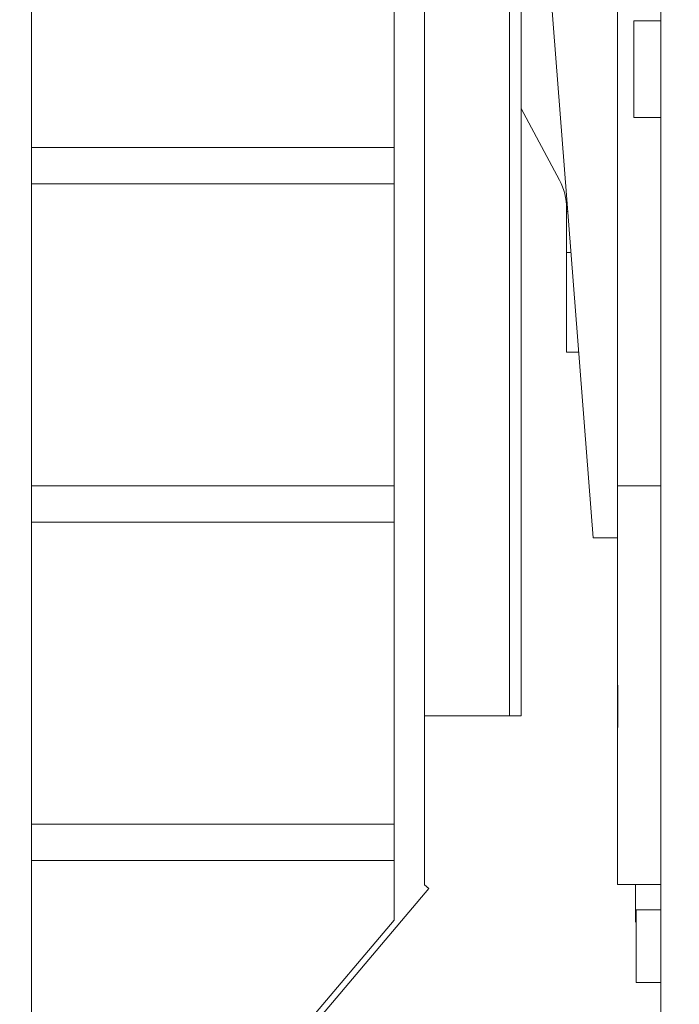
# Model space of a CAD drawing. Extents: x 0 to 59450, y 0 to 42050.
# Tile 179 of 256: x 37689 to 38235, y 20278 to 21093. Entities that reach past the tile are written whole.
import ezdxf

# ---------------------------------------------------------------- set-up
doc = ezdxf.new("R2010")
doc.units = 0
doc.header["$LTSCALE"] = 20
doc.header["$MEASUREMENT"] = 0
doc.layers.get('0').update_dxf_attribs({"linetype": 'CONTINUOUS'})
doc.layers.get('Defpoints').update_dxf_attribs({"linetype": 'CONTINUOUS'})
doc.dimstyles.new('DXF001', dxfattribs={"dimtxt": 3.1, "dimasz": 2, "dimexe": 2, "dimexo": 0.8, "dimgap": 0.09, "dimtad": 1, "dimdsep": 46, "dimtxsty": 'STANDARD', "dimcen": 0.09, "dimazin": 2, "dimtfac": 0.645161, "dimtdec": 4, "dimtmove": 0, "dimatfit": 3, "dimfxl": 1, "dimtvp": 0.66129, "dimtolj": 1, "dimtzin": 0, "dimarcsym": 0})

# ---------------------------------------------------------------- blocks, each defined once
blk = doc.blocks.new('_OPEN')
at = {"color": 0, "linetype": 'ByBlock', "lineweight": -2}
for p, q in [((-1, 0.166667), (0, 0)), ((0, 0), (-1, -0.166667)), ((0, 0), (-1, 0))]:
    blk.add_line(p, q, dxfattribs=at)
blk = doc.blocks.new('*D21')
at = {"color": 0, "linetype": 'Continuous', "lineweight": -2}
for p, q in [((39011.39, 20735.9), (39011.39, 18731.17)), ((25944.33, 20623.92), (25944.33, 18731.17)), ((39009.39, 18733.17), (25946.33, 18733.17))]:
    blk.add_line(p, q, dxfattribs=at)
at = {"layer": 'Defpoints', "color": 0, "linetype": 'Continuous'}
for p in [(39011.39, 20736.7), (25944.33, 20624.72), (25944.33, 18733.17)]:
    blk.add_point(p, dxfattribs=at)
at = {"color": 0, "linetype": 'Continuous', "lineweight": -2, "xscale": 2, "yscale": 2, "zscale": 2, "rotation": 180}
blk.add_blockref('_OPEN', (25944.33, 18733.17), dxfattribs=at)
at = {"color": 0, "linetype": 'Continuous', "lineweight": -2, "xscale": 2, "yscale": 2, "zscale": 2}
blk.add_blockref('_OPEN', (39011.39, 18733.17), dxfattribs=at)
at = {"color": 0, "linetype": 'Continuous', "lineweight": 13, "insert": (32696.76, 18783.26), "char_height": 100, "attachment_point": 5}
blk.add_mtext('\\A1;\\A1;13067', dxfattribs=at)

msp = doc.modelspace()

# ---------------------------------------------------------------- linework, layer by layer
at = {"color": 3, "linetype": 'Continuous', "lineweight": 13}
for p, q in [((38094.226, 21636.427), (38094.226, 20516.427)), ((38103.626, 20516.427), (38103.626, 21636.427)), ((37698.626, 20096.625), (37698.626, 21496.427)), ((37998.626, 20347.138), (37998.626, 21496.427)), ((38023.626, 20516.427), (38023.626, 21496.427)), ((38219.452, 21201.664), (38219.452, 20260.664)), ((38183.452, 20663.664), (38183.452, 21180.664)), ((38125.452, 21150.664), (38163.452, 20663.664)), ((38196.952, 21091.664), (38196.952, 21011.664)), ((38196.952, 21091.664), (38219.451, 21091.664)), ((38103.626, 21019.107), (38135.449, 20959.77)), ((38219.451, 21011.664), (38196.952, 21011.664)), ((37998.626, 20986.625), (37698.626, 20986.625)), ((37698.626, 20956.625), (37998.626, 20956.625)), ((38141.386, 20936.138), (38141.386, 20933.7)), ((38142.383, 20933.7), (38141.386, 20933.7)), ((38141.386, 20899.729), (38141.386, 20933.7)), ((38141.386, 20817.26), (38141.386, 20899.729)), ((38141.386, 20899.729), (38145.032, 20899.729)), ((38141.386, 20817.26), (38151.467, 20817.26)), ((37998.626, 20706.625), (37698.626, 20706.625)), ((38183.452, 20706.664), (38219.451, 20706.664)), ((37698.626, 20676.625), (37998.626, 20676.625)), ((38163.452, 20663.664), (38173.452, 20663.664)), ((38183.452, 20663.664), (38173.452, 20663.664)), ((38183.452, 20663.664), (38183.452, 20639.664)), ((38183.452, 20639.664), (38183.452, 20496.664)), ((38183.841, 20536.679), (38183.841, 20541.679)), ((38183.841, 20536.679), (38183.841, 20506.679)), ((38094.226, 20516.427), (38023.626, 20516.427)), ((38023.626, 20376.625), (38023.626, 20516.427)), ((38094.226, 20516.427), (38103.626, 20516.427)), ((38183.452, 20496.664), (38183.452, 20482.116)), ((38183.452, 20482.116), (38183.452, 20376.664)), ((37698.626, 20426.625), (37998.626, 20426.625)), ((37998.626, 20396.625), (37698.626, 20396.625)), ((37807.005, 20113.392), (38027.44, 20373.392)), ((38027.44, 20373.392), (38023.626, 20376.625)), ((38183.448, 20376.664), (38219.452, 20376.664)), ((38198.386, 20376.664), (38198.386, 20345.664)), ((38198.825, 20316.164), (38198.825, 20355.664)), ((38219.452, 20355.664), (38198.825, 20355.664)), ((37998.626, 20347.138), (37803.191, 20116.625)), ((38198.825, 20295.664), (38198.825, 20316.164)), ((38198.825, 20295.664), (38219.452, 20295.664))]:
    msp.add_line(p, q, dxfattribs=at)
msp.add_arc((38091.386, 20936.138), 50, 0, 28.20493, dxfattribs=at)

# ---------------------------------------------------------------- dimensions: what is measured, and where the dimension line sits
at = {"color": 7, "linetype": 'Continuous', "lineweight": 13}
dim = msp.add_linear_dim(base=(25944.331, 18733.174), p1=(39011.386, 20736.7), p2=(25944.331, 20624.721), text='\\A1;13067', dimstyle='DXF001', override={"dimtxt": 100, "dimasz": 2, "dimblk1": 'OPEN', "dimblk2": 'OPEN', "dimsah": 1}, dxfattribs=at)
dim.commit()
dim.dimension.update_dxf_attribs({"geometry": '*D21', "text_midpoint": (32696.759, 18733.174), "dimtype": 160})

doc.saveas('drawing.dxf')
